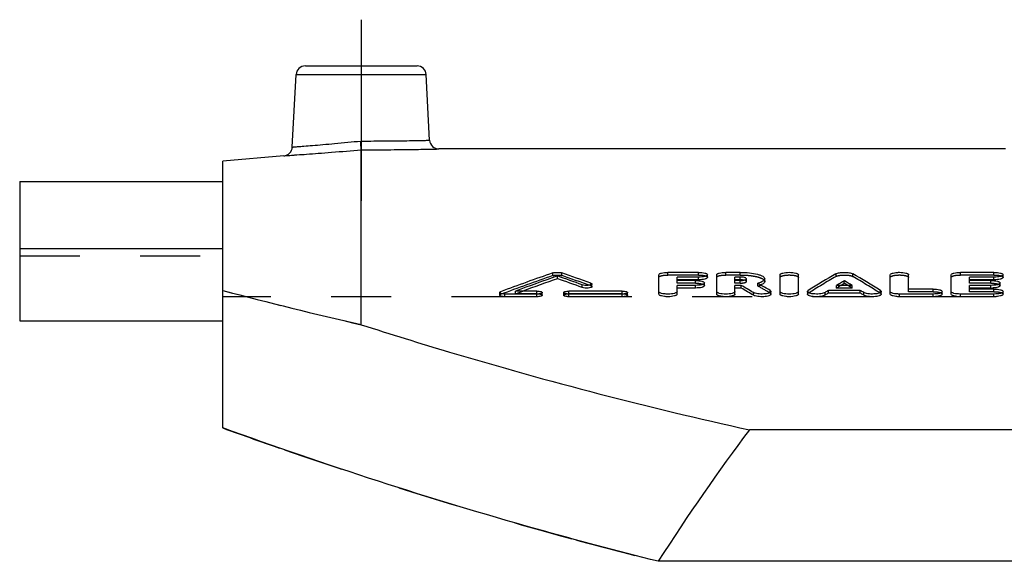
# Model space of a CAD drawing. Header units: millimetres. Extents: x 0 to 1000, y 0 to 1000.
# Tile 2 of 3: x 350 to 456, y 606 to 665. Entities that reach past the tile are written whole.
import ezdxf

# ---------------------------------------------------------------- set-up
doc = ezdxf.new("R2010")
doc.units = ezdxf.units.MM
doc.header["$LTSCALE"] = 65.185185
doc.linetypes.add('CENTER', pattern=[0.6, 0.375, -0.075, 0.075, -0.075])
doc.linetypes.add('HIDDEN', pattern=[0.2, 0.1, -0.1])
for name, color, linetype in [('FASEN', 7, 'CONTINUOUS'), ('KOERPER', 7, 'CONTINUOUS'), ('KONST.EL_MIT_GEO', 7, 'CONTINUOUS')]:
    doc.layers.add(name, color=color, linetype=linetype)

msp = doc.modelspace()

# ---------------------------------------------------------------- linework, layer by layer
at = {"layer": 'FASEN', "color": 7, "linetype": 'Continuous'}
msp.add_line((378.13, 650.27), (371.5, 649.69), dxfattribs=at)
at = {"layer": 'KOERPER', "color": 2, "linetype": 'CENTER'}
msp.add_line((386.5, 665), (386.5, 645.39), dxfattribs=at)
at = {"layer": 'KOERPER', "color": 7, "linetype": 'Continuous'}
for p, q in [((456.32, 651), (394.92, 651)), ((349.5, 640.2), (349.5, 632.37)), ((371.5, 640.2), (349.5, 640.2)), ((349.5, 632.37), (371.5, 632.37))]:
    msp.add_line(p, q, dxfattribs=at)
at = {"layer": 'KOERPER', "color": 8, "linetype": 'HIDDEN'}
msp.add_line((650.5, 635), (371.5, 635), dxfattribs=at)
at = {"layer": 'KONST.EL_MIT_GEO', "color": 7, "linetype": 'Continuous'}
for p, q in [((380.45, 660), (392.55, 660)), ((379.04, 651.21), (379.45, 659.05)), ((379.45, 659.05), (393.55, 659.05)), ((393.92, 651.95), (393.55, 659.05)), ((386.5, 631.97), (386.5, 650.91)), ((371.5, 620.79), (371.5, 649.69)), ((349.5, 647.46), (349.5, 640.2)), ((349.5, 647.46), (371.5, 647.46)), ((407.76, 636.95), (407.76, 637.24)), ((418.75, 635.27), (418.75, 637.38)), ((423.04, 637.64), (419.74, 637.64)), ((420.73, 636.76), (420.73, 637.13)), ((423.04, 637.13), (420.73, 637.13)), ((423.04, 636.84), (423.04, 637.13)), ((424.03, 637.09), (424.03, 637.38)), ((425.02, 635.27), (425.02, 637.38)), ((427.55, 637.64), (426.01, 637.64)), ((427, 636.76), (427, 637.13)), ((427.55, 637.13), (427, 637.13)), ((427.55, 636.84), (427.55, 637.13)), ((430.23, 636.65), (430.23, 636.94)), ((431.89, 635.27), (431.89, 637.38)), ((433.87, 635.27), (433.87, 637.38)), ((443.83, 635.27), (443.83, 637.38)), ((445.82, 635.83), (445.82, 637.38)), ((450.44, 635.27), (450.44, 637.38)), ((455.06, 637.64), (451.43, 637.64)), ((452.42, 636.76), (452.42, 637.13)), ((455.06, 637.13), (452.42, 637.13)), ((455.06, 636.84), (455.06, 637.13)), ((456.05, 637.09), (456.05, 637.38)), ((410.46, 635.99), (410.46, 636.28)), ((411.5, 636.08), (411.5, 636.37)), ((423.04, 636.84), (420.73, 636.84)), ((422.71, 636.76), (420.73, 636.76)), ((420.73, 635.27), (420.73, 636.23)), ((422.71, 636.23), (420.73, 636.23)), ((422.71, 635.94), (420.73, 635.94)), ((422.71, 635.94), (422.71, 636.23)), ((423.7, 636.2), (423.7, 636.49)), ((427.55, 636.84), (427, 636.84)), ((427.55, 636.76), (427, 636.76)), ((427, 635.27), (427, 636.23)), ((427.68, 636.23), (427, 636.23)), ((427.68, 635.94), (427, 635.94)), ((427.68, 635.94), (427.68, 636.23)), ((429.6, 636.38), (429.48, 636.45)), ((429.63, 636.36), (429.6, 636.38)), ((439.7, 636.23), (438.01, 636.23)), ((438.48, 636.23), (438.85, 636.45)), ((438.85, 636.45), (438.85, 636.74)), ((439.22, 636.23), (438.85, 636.45)), ((455.06, 636.84), (452.42, 636.84)), ((454.73, 636.76), (452.42, 636.76)), ((452.42, 635.83), (452.42, 636.23)), ((454.73, 636.23), (452.42, 636.23)), ((454.73, 635.94), (452.42, 635.94)), ((454.73, 635.94), (454.73, 636.23)), ((455.72, 636.2), (455.72, 636.49)), ((401.5, 635.45), (401.5, 635.16)), ((402.08, 635), (402.08, 635.29)), ((405.54, 635.29), (402.08, 635.29)), ((405.54, 635), (402.08, 635)), ((405.54, 635.61), (403.23, 635.61)), ((405.54, 635), (405.54, 635.29)), ((406.12, 635.16), (406.12, 635.45)), ((408.43, 635.45), (408.43, 635.16)), ((414.79, 635.61), (409.01, 635.61)), ((409.01, 635), (409.01, 635.29)), ((414.79, 635.29), (409.01, 635.29)), ((414.79, 635), (409.01, 635)), ((414.79, 635), (414.79, 635.29)), ((415.37, 635.16), (415.37, 635.45)), ((429.01, 635.16), (429.01, 635.44)), ((430.9, 635.27), (430.9, 635.56)), ((434.86, 635.56), (434.86, 635.27)), ((436.76, 635.16), (436.76, 635.45)), ((437.14, 635.4), (437.14, 635.69)), ((440.57, 635.69), (437.14, 635.69)), ((440.57, 635.4), (437.14, 635.4)), ((440.57, 635.4), (440.57, 635.69)), ((440.95, 635.16), (440.95, 635.45)), ((442.84, 635.27), (442.84, 635.56)), ((444.83, 635), (444.83, 635.29)), ((448.46, 635.29), (444.83, 635.29)), ((448.46, 635), (444.83, 635)), ((448.46, 635.83), (445.82, 635.83)), ((448.46, 635), (448.46, 635.29)), ((449.45, 635.27), (449.45, 635.56)), ((451.43, 635), (451.43, 635.29)), ((455.06, 635.29), (451.43, 635.29)), ((455.06, 635), (451.43, 635)), ((455.06, 635.83), (452.42, 635.83)), ((455.06, 635), (455.06, 635.29)), ((456.05, 635.27), (456.05, 635.56)), ((593.43, 620.59), (428.57, 620.59)), ((603.32, 606.35), (418.68, 606.35))]:
    msp.add_line(p, q, dxfattribs=at)
at = {"layer": 'KONST.EL_MIT_GEO', "color": 8, "linetype": 'HIDDEN'}
for p, q in [((349.5, 639.44), (371.5, 639.44)), ((407.27, 637.29), (407.27, 637.58)), ((408.25, 637.29), (408.25, 637.58)), ((419.74, 637.35), (419.74, 637.64)), ((423.04, 637.35), (419.74, 637.35)), ((423.04, 637.35), (423.04, 637.64)), ((426.01, 637.35), (426.01, 637.64)), ((427.55, 637.35), (426.01, 637.35)), ((427.55, 637.35), (427.55, 637.64)), ((428.25, 636.65), (428.25, 636.94)), ((437.95, 637.2), (437.95, 637.49)), ((439.76, 637.2), (439.76, 637.49)), ((451.43, 637.35), (451.43, 637.64)), ((455.06, 637.35), (451.43, 637.35)), ((455.06, 637.35), (455.06, 637.64)), ((411.39, 636.17), (411.39, 636.46)), ((420.73, 636.47), (420.73, 636.76)), ((422.71, 636.47), (420.73, 636.47)), ((422.71, 636.47), (422.71, 636.76)), ((427, 636.47), (427, 636.76)), ((427.55, 636.47), (427, 636.47)), ((427.55, 636.47), (427.55, 636.76)), ((429.48, 636.16), (429.48, 636.45)), ((438.01, 635.94), (438.01, 636.23)), ((438.01, 635.94), (438.2, 636.05)), ((439.7, 635.94), (438.01, 635.94)), ((439.7, 635.94), (439.51, 636.05)), ((439.7, 635.94), (439.7, 636.23)), ((452.42, 636.47), (452.42, 636.76)), ((454.73, 636.47), (452.42, 636.47)), ((454.73, 636.47), (454.73, 636.76)), ((401.61, 635.25), (401.61, 635.54)), ((403.23, 635.32), (403.23, 635.61)), ((403.23, 635.32), (403.32, 635.35)), ((405.54, 635.32), (403.23, 635.32)), ((403.32, 635.35), (404.01, 635.61)), ((405.54, 635.32), (405.54, 635.61)), ((409.01, 635.32), (409.01, 635.61)), ((414.79, 635.32), (409.01, 635.32)), ((414.79, 635.32), (414.79, 635.61)), ((430.81, 635.39), (430.81, 635.68)), ((434.95, 635.38), (434.95, 635.67)), ((442.76, 635.38), (442.76, 635.67)), ((445.82, 635.54), (445.82, 635.83)), ((448.46, 635.54), (445.82, 635.54)), ((448.46, 635.54), (448.46, 635.83)), ((452.42, 635.54), (452.42, 635.83)), ((455.06, 635.54), (452.42, 635.54)), ((455.06, 635.54), (455.06, 635.83))]:
    msp.add_line(p, q, dxfattribs=at)
at = {"layer": 'KONST.EL_MIT_GEO', "color": 7, "linetype": 'Continuous'}
for centre, radius, start, end in [((380.45, 659), 1, 90, 177), ((392.55, 659), 1, 3, 90), ((394.92, 652), 1, 183, 270.0005), ((378.04, 651.26), 1, 274.9995, 357), ((499.08, 373.61), 279.48, 109.1787, 110.4107), ((500.64, 373.29), 279.82, 109.386, 110.3727), ((500.44, 373.35), 279.42, 109.372, 110.1894), ((315.39, 374.72), 278.3, 70.0243, 70.6158), ((315.4, 374.28), 278.44, 70.0378, 70.629), ((317.11, 375.53), 277.44, 70.1352, 70.8243), ((504.57, 524.12), 131.5, 120.4394, 121.9678), ((373.14, 524.12), 131.5, 58.0322, 59.5606), ((427.55, 634.24), 2.6, 85.92, 90.0288), ((427.55, 639.22), 2.47, 269.8885, 275.4608), ((355.93, 512.21), 143.27, 59.3326, 59.9512), ((355.96, 511.87), 143.3, 59.3511, 59.9695), ((358.44, 512.76), 142.64, 59.5129, 60.0614), ((506.66, 524.25), 131.34, 121.08, 121.5102), ((371.05, 524.25), 131.34, 58.4898, 58.92), ((454.73, 639.56), 3.62, 269.9753, 272.5308), ((454.74, 639.32), 3.38, 272.5529, 273.8787), ((487.65, 1072.96), 452.44, 255.1248, 257.0817)]:
    msp.add_arc(centre, radius, start, end, dxfattribs=at)
at = {"layer": 'KONST.EL_MIT_GEO', "color": 8, "linetype": 'HIDDEN'}
for centre, radius, start, end in [((499.06, 373.17), 279.61, 109.1656, 110.3969), ((317.13, 375.09), 277.58, 70.1487, 70.8374), ((504.54, 523.79), 131.51, 120.4209, 121.9489), ((373.17, 523.79), 131.51, 58.0511, 59.5791), ((427.75, 635.65), 1.17, 75.1534, 78.3358), ((428.55, 639.51), 3.48, 285.4829, 287.5125), ((358.54, 512.56), 142.51, 59.5312, 60.1484), ((428.76, 638.86), 2.8, 287.5075, 289.8486), ((428.93, 638.38), 2.28, 289.8517, 292.2927), ((506.73, 523.76), 131.56, 121.2497, 121.3958), ((370.97, 523.76), 131.56, 58.6042, 58.7503), ((486.67, 1069.02), 448.38, 255.116, 257.0906), ((550.48, 1115.73), 526.31, 250.1192, 250.8936), ((537.45, 1077.64), 486.05, 250.8753, 254.7772), ((525.34, 1035.19), 441.91, 254.8472, 256.0338)]:
    msp.add_arc(centre, radius, start, end, dxfattribs=at)
at = {"layer": 'KONST.EL_MIT_GEO', "color": 7, "linetype": 'Continuous'}
for centre, major_axis, ratio, start_param, end_param in [((436.76, 244), (59.95, 406.54), 0.41544, 0.338961, 0.341086), ((436.76, 244), (59.9, 406.24), 0.41544, 0.338961, 0.341078), ((440.95, 244), (-59.95, 406.54), 0.41544, -0.341086, -0.338961), ((440.95, 244), (-59.9, 406.24), 0.41544, -0.341078, -0.338961), ((511, 235), (0, 437.12), 0.400352, 0.490453, 0.55569)]:
    msp.add_ellipse(centre, major_axis=major_axis, ratio=ratio, start_param=start_param, end_param=end_param, dxfattribs=at)
for points, knots in [([(379.04, 651.21), (379.05, 651.21), (379.1, 651.21), (379.21, 651.22), (379.38, 651.24), (379.75, 651.27), (380.37, 651.31), (381.29, 651.39), (382.4, 651.48), (384.14, 651.64), (385.52, 651.77), (386.46, 651.86)], [0, 0, 0, 0, 0.004828, 0.01926, 0.043157, 0.076288, 0.168859, 0.293366, 0.444967, 0.617796, 1, 1, 1, 1]), ([(386.46, 651.86), (387.41, 651.86), (389.17, 651.87), (391.24, 651.89), (392.58, 651.92), (393.27, 651.93), (393.68, 651.94), (393.87, 651.95), (393.92, 651.95)], [0, 0, 0, 0, 0.382369, 0.706868, 0.831314, 0.923804, 0.980765, 1, 1, 1, 1]), ([(386.5, 650.91), (386.5, 651.01), (386.48, 651.32), (386.47, 651.64), (386.46, 651.86)], [0, 0, 0, 0, 0.297359, 1, 1, 1, 1]), ([(378.13, 650.27), (378.14, 650.27), (378.2, 650.27), (378.32, 650.28), (378.52, 650.29), (378.79, 650.31), (379.14, 650.34), (379.75, 650.38), (380.66, 650.44), (381.91, 650.54), (383.89, 650.69), (385.43, 650.82), (386.5, 650.91)], [0, 0, 0, 0, 0.004829, 0.019265, 0.043167, 0.076299, 0.118336, 0.168863, 0.293333, 0.444872, 0.617644, 1, 1, 1, 1]), ([(386.5, 650.91), (387.05, 650.91), (388.12, 650.92), (389.68, 650.92), (391.12, 650.94), (392.38, 650.95), (393.29, 650.97), (393.9, 650.98), (394.25, 650.99), (394.53, 650.99), (394.73, 651), (394.85, 651), (394.91, 651), (394.92, 651)], [0, 0, 0, 0, 0.194904, 0.382353, 0.555178, 0.706743, 0.831202, 0.881716, 0.923737, 0.956854, 0.980745, 0.995174, 1, 1, 1, 1]), ([(407.27, 637.58), (407.34, 637.6), (407.5, 637.63), (407.76, 637.64), (408.01, 637.63), (408.18, 637.6), (408.25, 637.58)], [0, 0, 0, 0, 0.222667, 0.50001, 0.777342, 1, 1, 1, 1]), ([(418.75, 637.38), (418.75, 637.42), (418.81, 637.49), (418.92, 637.53), (419.1, 637.59), (419.37, 637.63), (419.61, 637.64), (419.74, 637.64)], [0, 0, 0, 0, 0.116694, 0.212544, 0.334293, 0.641847, 1, 1, 1, 1]), ([(423.04, 637.64), (423.16, 637.64), (423.4, 637.63), (423.68, 637.59), (423.85, 637.53), (423.96, 637.49), (424.03, 637.42), (424.03, 637.38)], [0, 0, 0, 0, 0.358159, 0.665737, 0.787489, 0.883324, 1, 1, 1, 1]), ([(424.03, 637.38), (424.03, 637.34), (423.96, 637.28), (423.85, 637.24), (423.68, 637.18), (423.4, 637.14), (423.16, 637.13), (423.04, 637.13)], [0, 0, 0, 0, 0.116874, 0.212813, 0.334621, 0.642104, 1, 1, 1, 1]), ([(424.03, 637.09), (424.03, 637.05), (423.96, 636.99), (423.85, 636.95), (423.68, 636.89), (423.4, 636.85), (423.17, 636.84), (423.04, 636.84)], [0, 0, 0, 0, 0.116905, 0.214119, 0.335122, 0.639531, 1, 1, 1, 1]), ([(425.02, 637.38), (425.02, 637.42), (425.09, 637.49), (425.19, 637.53), (425.37, 637.59), (425.65, 637.63), (425.88, 637.64), (426.01, 637.64)], [0, 0, 0, 0, 0.116694, 0.212544, 0.334293, 0.641847, 1, 1, 1, 1]), ([(427.55, 637.64), (427.89, 637.64), (428.53, 637.61), (429.27, 637.49), (429.76, 637.34), (430.04, 637.22), (430.23, 637.05), (430.23, 636.94)], [0, 0, 0, 0, 0.357767, 0.66503, 0.786701, 0.882567, 1, 1, 1, 1]), ([(428.25, 636.94), (428.25, 636.97), (428.2, 637.01), (428.13, 637.05), (428, 637.09), (427.8, 637.12), (427.64, 637.13), (427.55, 637.13)], [0, 0, 0, 0, 0.117673, 0.213653, 0.33538, 0.642479, 1, 1, 1, 1]), ([(428.21, 636.88), (428.21, 636.88), (428.23, 636.9), (428.25, 636.92), (428.25, 636.94)], [0, 0, 0, 0, 0.310658, 1, 1, 1, 1]), ([(430.23, 636.94), (430.23, 636.83), (430.05, 636.67), (429.78, 636.54), (429.59, 636.48), (429.48, 636.45)], [0, 0, 0, 0, 0.353252, 0.638637, 1, 1, 1, 1]), ([(431.89, 637.38), (431.89, 637.42), (431.96, 637.49), (432.06, 637.53), (432.24, 637.59), (432.52, 637.63), (432.88, 637.65), (433.24, 637.63), (433.52, 637.59), (433.7, 637.53), (433.8, 637.49), (433.87, 637.42), (433.87, 637.38)], [0, 0, 0, 0, 0.058352, 0.106254, 0.167123, 0.320915, 0.499995, 0.679079, 0.83287, 0.893745, 0.941649, 1, 1, 1, 1]), ([(437.95, 637.49), (437.99, 637.51), (438.12, 637.56), (438.42, 637.62), (438.85, 637.65), (439.29, 637.62), (439.59, 637.56), (439.71, 637.51), (439.76, 637.49)], [0, 0, 0, 0, 0.088372, 0.206824, 0.499987, 0.793166, 0.911624, 1, 1, 1, 1]), ([(443.83, 637.38), (443.83, 637.42), (443.9, 637.49), (444.01, 637.53), (444.19, 637.59), (444.46, 637.63), (444.83, 637.65), (445.19, 637.63), (445.46, 637.59), (445.64, 637.53), (445.75, 637.49), (445.82, 637.42), (445.82, 637.38)], [0, 0, 0, 0, 0.058352, 0.106254, 0.167123, 0.320915, 0.499995, 0.679079, 0.83287, 0.893745, 0.941649, 1, 1, 1, 1]), ([(450.44, 637.38), (450.44, 637.42), (450.51, 637.49), (450.61, 637.53), (450.79, 637.59), (451.07, 637.63), (451.3, 637.64), (451.43, 637.64)], [0, 0, 0, 0, 0.116694, 0.212544, 0.334293, 0.641847, 1, 1, 1, 1]), ([(455.06, 637.64), (455.19, 637.64), (455.42, 637.63), (455.7, 637.59), (455.88, 637.53), (455.98, 637.49), (456.05, 637.42), (456.05, 637.38)], [0, 0, 0, 0, 0.358159, 0.665737, 0.787489, 0.883324, 1, 1, 1, 1]), ([(456.05, 637.38), (456.05, 637.34), (455.98, 637.28), (455.88, 637.24), (455.7, 637.18), (455.42, 637.14), (455.19, 637.13), (455.06, 637.13)], [0, 0, 0, 0, 0.116874, 0.212813, 0.334621, 0.642104, 1, 1, 1, 1]), ([(456.05, 637.09), (456.05, 637.05), (455.98, 636.99), (455.88, 636.95), (455.7, 636.89), (455.42, 636.85), (455.19, 636.84), (455.06, 636.84)], [0, 0, 0, 0, 0.116905, 0.214119, 0.335122, 0.639531, 1, 1, 1, 1]), ([(411.5, 636.37), (411.5, 636.35), (411.47, 636.31), (411.33, 636.25), (411.09, 636.21), (410.77, 636.21), (410.55, 636.24), (410.46, 636.28)], [0, 0, 0, 0, 0.050847, 0.135332, 0.403596, 0.729807, 1, 1, 1, 1]), ([(411.5, 636.08), (411.5, 636.06), (411.47, 636.02), (411.33, 635.96), (411.09, 635.92), (410.77, 635.92), (410.56, 635.95), (410.46, 635.99)], [0, 0, 0, 0, 0.050862, 0.136562, 0.401898, 0.728024, 1, 1, 1, 1]), ([(411.39, 636.46), (411.42, 636.45), (411.47, 636.43), (411.5, 636.39), (411.5, 636.37)], [0, 0, 0, 0, 0.626662, 1, 1, 1, 1]), ([(422.71, 636.76), (422.83, 636.76), (423.07, 636.74), (423.35, 636.7), (423.52, 636.64), (423.63, 636.6), (423.7, 636.53), (423.7, 636.49)], [0, 0, 0, 0, 0.356919, 0.663699, 0.785375, 0.881451, 1, 1, 1, 1]), ([(423.7, 636.49), (423.7, 636.45), (423.63, 636.39), (423.52, 636.34), (423.35, 636.28), (423.07, 636.24), (422.83, 636.23), (422.71, 636.23)], [0, 0, 0, 0, 0.118746, 0.214927, 0.336659, 0.643345, 1, 1, 1, 1]), ([(423.7, 636.2), (423.7, 636.16), (423.63, 636.1), (423.52, 636.05), (423.35, 635.99), (423.07, 635.95), (422.84, 635.94), (422.71, 635.94)], [0, 0, 0, 0, 0.118765, 0.216213, 0.337132, 0.64075, 1, 1, 1, 1]), ([(427.98, 636.8), (427.97, 636.8), (427.88, 636.82), (427.8, 636.82), (427.73, 636.83)], [0, 0, 0, 0, 0.228905, 1, 1, 1, 1]), ([(427.79, 636.77), (427.81, 636.77), (427.9, 636.78), (427.98, 636.79), (428.04, 636.81)], [0, 0, 0, 0, 0.272133, 1, 1, 1, 1]), ([(428.04, 636.81), (428.06, 636.81), (428.12, 636.83), (428.17, 636.85), (428.21, 636.88)], [0, 0, 0, 0, 0.300235, 1, 1, 1, 1]), ([(430.23, 636.65), (430.23, 636.58), (430.14, 636.45), (429.98, 636.35), (429.86, 636.29), (429.8, 636.26)], [0, 0, 0, 0, 0.378196, 0.654253, 1, 1, 1, 1]), ([(454.73, 636.76), (454.86, 636.76), (455.09, 636.74), (455.37, 636.7), (455.55, 636.64), (455.65, 636.6), (455.72, 636.53), (455.72, 636.49)], [0, 0, 0, 0, 0.356919, 0.663699, 0.785375, 0.881451, 1, 1, 1, 1]), ([(455.72, 636.49), (455.72, 636.45), (455.65, 636.39), (455.55, 636.34), (455.37, 636.28), (455.09, 636.24), (454.86, 636.23), (454.73, 636.23)], [0, 0, 0, 0, 0.118746, 0.214927, 0.336659, 0.643345, 1, 1, 1, 1]), ([(455.72, 636.2), (455.72, 636.17), (455.68, 636.12), (455.6, 636.07), (455.46, 636.02), (455.25, 635.97), (455.07, 635.95), (454.97, 635.95)], [0, 0, 0, 0, 0.12294, 0.21809, 0.336503, 0.632498, 1, 1, 1, 1]), ([(401.5, 635.45), (401.5, 635.47), (401.54, 635.51), (401.58, 635.53), (401.61, 635.54)], [0, 0, 0, 0, 0.377408, 1, 1, 1, 1]), ([(402.08, 635.29), (401.94, 635.29), (401.78, 635.3), (401.6, 635.35), (401.54, 635.38), (401.5, 635.42), (401.5, 635.45)], [0, 0, 0, 0, 0.660797, 0.782586, 0.879072, 1, 1, 1, 1]), ([(402.08, 635), (401.94, 635), (401.78, 635.01), (401.6, 635.07), (401.54, 635.1), (401.5, 635.13), (401.5, 635.16)], [0, 0, 0, 0, 0.658559, 0.782057, 0.880289, 1, 1, 1, 1]), ([(405.54, 635.61), (405.68, 635.61), (405.85, 635.59), (406.02, 635.54), (406.08, 635.51), (406.12, 635.47), (406.12, 635.45)], [0, 0, 0, 0, 0.660752, 0.7825, 0.879072, 1, 1, 1, 1]), ([(406.12, 635.45), (406.12, 635.42), (406.08, 635.38), (406.02, 635.35), (405.85, 635.3), (405.68, 635.29), (405.54, 635.29)], [0, 0, 0, 0, 0.121019, 0.217645, 0.339421, 1, 1, 1, 1]), ([(406.12, 635.16), (406.12, 635.13), (406.08, 635.09), (406.02, 635.07), (405.85, 635.01), (405.68, 635), (405.54, 635)], [0, 0, 0, 0, 0.120586, 0.21892, 0.340695, 1, 1, 1, 1]), ([(408.43, 635.45), (408.43, 635.47), (408.47, 635.51), (408.54, 635.54), (408.71, 635.59), (408.87, 635.61), (409.01, 635.61)], [0, 0, 0, 0, 0.120916, 0.217486, 0.339233, 1, 1, 1, 1]), ([(409.01, 635.29), (408.87, 635.29), (408.71, 635.3), (408.54, 635.35), (408.47, 635.38), (408.43, 635.42), (408.43, 635.45)], [0, 0, 0, 0, 0.660564, 0.782341, 0.878969, 1, 1, 1, 1]), ([(409.01, 635), (408.87, 635), (408.71, 635.01), (408.54, 635.07), (408.47, 635.1), (408.43, 635.13), (408.43, 635.16)], [0, 0, 0, 0, 0.658806, 0.782427, 0.88041, 1, 1, 1, 1]), ([(414.79, 635.61), (414.93, 635.61), (415.09, 635.59), (415.27, 635.54), (415.33, 635.51), (415.37, 635.47), (415.37, 635.45)], [0, 0, 0, 0, 0.660752, 0.7825, 0.879072, 1, 1, 1, 1]), ([(415.37, 635.45), (415.37, 635.42), (415.33, 635.38), (415.27, 635.35), (415.09, 635.3), (414.93, 635.29), (414.79, 635.29)], [0, 0, 0, 0, 0.121019, 0.217645, 0.339421, 1, 1, 1, 1]), ([(415.37, 635.16), (415.37, 635.13), (415.33, 635.09), (415.27, 635.07), (415.09, 635.01), (414.93, 635), (414.79, 635)], [0, 0, 0, 0, 0.120586, 0.21892, 0.340695, 1, 1, 1, 1]), ([(420.73, 635.56), (420.73, 635.52), (420.66, 635.45), (420.55, 635.4), (420.37, 635.34), (420.1, 635.3), (419.74, 635.28), (419.37, 635.3), (419.1, 635.34), (418.92, 635.4), (418.81, 635.45), (418.74, 635.52), (418.75, 635.56)], [0, 0, 0, 0, 0.060325, 0.108517, 0.169333, 0.322282, 0.499995, 0.677712, 0.83066, 0.891482, 0.939676, 1, 1, 1, 1]), ([(420.73, 635.27), (420.73, 635.23), (420.66, 635.16), (420.55, 635.11), (420.37, 635.06), (420.1, 635.01), (419.74, 634.99), (419.37, 635.01), (419.1, 635.06), (418.92, 635.11), (418.81, 635.16), (418.75, 635.23), (418.75, 635.27)], [0, 0, 0, 0, 0.061406, 0.109225, 0.169016, 0.323701, 0.499897, 0.677592, 0.830809, 0.890685, 0.938985, 1, 1, 1, 1]), ([(427, 635.56), (427, 635.52), (426.93, 635.45), (426.83, 635.4), (426.65, 635.34), (426.37, 635.3), (426.01, 635.28), (425.65, 635.3), (425.37, 635.34), (425.19, 635.4), (425.09, 635.45), (425.02, 635.52), (425.02, 635.56)], [0, 0, 0, 0, 0.060325, 0.108517, 0.169333, 0.322282, 0.499995, 0.677712, 0.83066, 0.891482, 0.939676, 1, 1, 1, 1]), ([(427, 635.27), (427, 635.23), (426.93, 635.16), (426.83, 635.11), (426.65, 635.06), (426.37, 635.01), (426.01, 634.99), (425.65, 635.01), (425.37, 635.06), (425.19, 635.11), (425.09, 635.16), (425.02, 635.23), (425.02, 635.27)], [0, 0, 0, 0, 0.061406, 0.109225, 0.169016, 0.323701, 0.499897, 0.677592, 0.830809, 0.890685, 0.938985, 1, 1, 1, 1]), ([(430.9, 635.56), (430.9, 635.52), (430.85, 635.47), (430.77, 635.42), (430.63, 635.37), (430.41, 635.32), (430.12, 635.29), (429.79, 635.28), (429.49, 635.31), (429.22, 635.36), (429.07, 635.41), (429.01, 635.44)], [0, 0, 0, 0, 0.053718, 0.094299, 0.145106, 0.274324, 0.430535, 0.597933, 0.75906, 0.897346, 1, 1, 1, 1]), ([(430.9, 635.27), (430.9, 635.24), (430.85, 635.18), (430.77, 635.13), (430.63, 635.08), (430.42, 635.03), (430.12, 635), (429.8, 634.99), (429.49, 635.02), (429.22, 635.07), (429.07, 635.12), (429.01, 635.16)], [0, 0, 0, 0, 0.052623, 0.093098, 0.144654, 0.273813, 0.428382, 0.597893, 0.757766, 0.896149, 1, 1, 1, 1]), ([(430.81, 635.68), (430.82, 635.67), (430.86, 635.64), (430.9, 635.59), (430.9, 635.56)], [0, 0, 0, 0, 0.323688, 1, 1, 1, 1]), ([(433.87, 635.56), (433.87, 635.52), (433.8, 635.45), (433.7, 635.4), (433.52, 635.34), (433.24, 635.3), (432.88, 635.28), (432.52, 635.3), (432.24, 635.34), (432.06, 635.4), (431.96, 635.45), (431.89, 635.52), (431.89, 635.56)], [0, 0, 0, 0, 0.060325, 0.108517, 0.169333, 0.322282, 0.499995, 0.677712, 0.83066, 0.891482, 0.939676, 1, 1, 1, 1]), ([(433.87, 635.27), (433.87, 635.23), (433.8, 635.16), (433.7, 635.11), (433.52, 635.06), (433.24, 635.01), (432.88, 634.99), (432.52, 635.01), (432.24, 635.06), (432.07, 635.11), (431.96, 635.16), (431.89, 635.23), (431.89, 635.27)], [0, 0, 0, 0, 0.061406, 0.109225, 0.169016, 0.323701, 0.499897, 0.677592, 0.830809, 0.890685, 0.938985, 1, 1, 1, 1]), ([(434.86, 635.56), (434.86, 635.57), (434.87, 635.62), (434.91, 635.65), (434.95, 635.67)], [0, 0, 0, 0, 0.202338, 1, 1, 1, 1]), ([(436.76, 635.45), (436.7, 635.41), (436.55, 635.36), (436.29, 635.31), (435.98, 635.28), (435.66, 635.29), (435.35, 635.32), (435.13, 635.37), (434.99, 635.42), (434.91, 635.47), (434.86, 635.52), (434.86, 635.56)], [0, 0, 0, 0, 0.100885, 0.238185, 0.399161, 0.567045, 0.724085, 0.85415, 0.90529, 0.946108, 1, 1, 1, 1]), ([(436.76, 635.16), (436.7, 635.13), (436.55, 635.07), (436.29, 635.02), (435.98, 634.99), (435.65, 635), (435.35, 635.03), (435.13, 635.08), (434.99, 635.13), (434.91, 635.18), (434.86, 635.24), (434.86, 635.27)], [0, 0, 0, 0, 0.102405, 0.238265, 0.399653, 0.568832, 0.723821, 0.855106, 0.906486, 0.946674, 1, 1, 1, 1]), ([(442.84, 635.56), (442.84, 635.52), (442.8, 635.47), (442.71, 635.42), (442.57, 635.37), (442.35, 635.32), (442.05, 635.29), (441.73, 635.28), (441.42, 635.31), (441.16, 635.36), (441.01, 635.41), (440.95, 635.45)], [0, 0, 0, 0, 0.053898, 0.094727, 0.145878, 0.275956, 0.433011, 0.60091, 0.761892, 0.899211, 1, 1, 1, 1]), ([(442.84, 635.27), (442.84, 635.24), (442.8, 635.18), (442.71, 635.13), (442.57, 635.08), (442.35, 635.03), (442.05, 635), (441.73, 634.99), (441.42, 635.02), (441.16, 635.07), (441, 635.13), (440.95, 635.16)], [0, 0, 0, 0, 0.052872, 0.093563, 0.145487, 0.275848, 0.431301, 0.601362, 0.761138, 0.898286, 1, 1, 1, 1]), ([(442.76, 635.67), (442.77, 635.66), (442.81, 635.64), (442.84, 635.59), (442.84, 635.56)], [0, 0, 0, 0, 0.319528, 1, 1, 1, 1]), ([(444.83, 635.29), (444.7, 635.29), (444.46, 635.3), (444.19, 635.34), (444.01, 635.4), (443.9, 635.45), (443.83, 635.52), (443.83, 635.56)], [0, 0, 0, 0, 0.355445, 0.661315, 0.782959, 0.879366, 1, 1, 1, 1]), ([(444.83, 635), (444.7, 635), (444.46, 635.01), (444.19, 635.06), (444.01, 635.11), (443.9, 635.16), (443.83, 635.23), (443.83, 635.27)], [0, 0, 0, 0, 0.355702, 0.661895, 0.783502, 0.879247, 1, 1, 1, 1]), ([(448.46, 635.83), (448.58, 635.83), (448.82, 635.82), (449.1, 635.77), (449.27, 635.72), (449.38, 635.67), (449.45, 635.6), (449.45, 635.56)], [0, 0, 0, 0, 0.35566, 0.661628, 0.783228, 0.87955, 1, 1, 1, 1]), ([(449.45, 635.56), (449.45, 635.52), (449.38, 635.45), (449.27, 635.4), (449.1, 635.34), (448.82, 635.3), (448.58, 635.29), (448.46, 635.29)], [0, 0, 0, 0, 0.120645, 0.217073, 0.33873, 0.644604, 1, 1, 1, 1]), ([(449.45, 635.27), (449.45, 635.23), (449.38, 635.16), (449.27, 635.11), (449.1, 635.06), (448.82, 635.01), (448.59, 635), (448.46, 635)], [0, 0, 0, 0, 0.120658, 0.21835, 0.339188, 0.642004, 1, 1, 1, 1]), ([(451.43, 635.29), (451.3, 635.29), (451.07, 635.3), (450.79, 635.34), (450.61, 635.4), (450.51, 635.45), (450.44, 635.52), (450.44, 635.56)], [0, 0, 0, 0, 0.355445, 0.661315, 0.782959, 0.879366, 1, 1, 1, 1]), ([(451.43, 635), (451.3, 635), (451.07, 635.01), (450.79, 635.06), (450.61, 635.11), (450.51, 635.16), (450.44, 635.23), (450.44, 635.27)], [0, 0, 0, 0, 0.355702, 0.661895, 0.783502, 0.879247, 1, 1, 1, 1]), ([(455.06, 635.83), (455.19, 635.83), (455.42, 635.82), (455.7, 635.77), (455.88, 635.72), (455.98, 635.67), (456.05, 635.6), (456.05, 635.56)], [0, 0, 0, 0, 0.35566, 0.661628, 0.783228, 0.87955, 1, 1, 1, 1]), ([(456.05, 635.56), (456.05, 635.52), (455.98, 635.45), (455.88, 635.4), (455.7, 635.34), (455.42, 635.3), (455.19, 635.29), (455.06, 635.29)], [0, 0, 0, 0, 0.120645, 0.217073, 0.33873, 0.644604, 1, 1, 1, 1]), ([(456.05, 635.27), (456.05, 635.23), (455.98, 635.16), (455.88, 635.11), (455.7, 635.06), (455.42, 635.01), (455.19, 635), (455.06, 635)], [0, 0, 0, 0, 0.120658, 0.21835, 0.339188, 0.642004, 1, 1, 1, 1]), ([(386.5, 631.97), (389.68, 630.95), (403.56, 626.65), (417.64, 622.98), (428.57, 620.59)], [0, 0, 0, 0, 0.230085, 1, 1, 1, 1]), ([(418.68, 606.35), (414.25, 607.45), (398.35, 611.67), (382.68, 616.75), (371.5, 620.79)], [0, 0, 0, 0, 0.277635, 1, 1, 1, 1])]:
    msp.add_open_spline(points, degree=3, knots=knots, dxfattribs=at)
at = {"layer": 'KONST.EL_MIT_GEO', "color": 8, "linetype": 'HIDDEN'}
for points, knots in [([(386.5, 650.91), (386.5, 651.01), (386.48, 651.32), (386.47, 651.64), (386.46, 651.86)], [0, 0, 0, 0, 0.297359, 1, 1, 1, 1]), ([(407.27, 637.29), (407.34, 637.31), (407.5, 637.34), (407.76, 637.35), (408.01, 637.34), (408.18, 637.31), (408.25, 637.29)], [0, 0, 0, 0, 0.222063, 0.499498, 0.775707, 1, 1, 1, 1]), ([(418.75, 637.09), (418.75, 637.14), (418.82, 637.2), (418.92, 637.24), (419.1, 637.3), (419.37, 637.34), (419.61, 637.35), (419.74, 637.35)], [0, 0, 0, 0, 0.116867, 0.212556, 0.335113, 0.641795, 1, 1, 1, 1]), ([(423.04, 637.35), (423.17, 637.35), (423.4, 637.34), (423.68, 637.3), (423.86, 637.24), (423.96, 637.2), (424.03, 637.13), (424.03, 637.09)], [0, 0, 0, 0, 0.362436, 0.664912, 0.787546, 0.884629, 1, 1, 1, 1]), ([(425.02, 637.09), (425.02, 637.14), (425.09, 637.2), (425.19, 637.24), (425.37, 637.3), (425.65, 637.34), (425.88, 637.35), (426.01, 637.35)], [0, 0, 0, 0, 0.116867, 0.212556, 0.335113, 0.641795, 1, 1, 1, 1]), ([(427.55, 637.35), (427.89, 637.35), (428.39, 637.33), (429.02, 637.24), (429.42, 637.16), (429.76, 637.05), (430.04, 636.93), (430.23, 636.76), (430.23, 636.65)], [0, 0, 0, 0, 0.3582, 0.520017, 0.664261, 0.786848, 0.882232, 1, 1, 1, 1]), ([(431.89, 637.09), (431.89, 637.14), (431.96, 637.2), (432.07, 637.24), (432.25, 637.3), (432.52, 637.34), (432.88, 637.36), (433.24, 637.34), (433.52, 637.3), (433.7, 637.24), (433.8, 637.2), (433.87, 637.14), (433.87, 637.09)], [0, 0, 0, 0, 0.059434, 0.106975, 0.166825, 0.322361, 0.499896, 0.678941, 0.832998, 0.892932, 0.940952, 1, 1, 1, 1]), ([(437.95, 637.2), (437.99, 637.23), (438.12, 637.27), (438.42, 637.33), (438.85, 637.36), (439.29, 637.33), (439.59, 637.27), (439.71, 637.23), (439.76, 637.2)], [0, 0, 0, 0, 0.089941, 0.208315, 0.500841, 0.791616, 0.910929, 1, 1, 1, 1]), ([(443.83, 637.09), (443.83, 637.14), (443.91, 637.2), (444.01, 637.24), (444.19, 637.3), (444.46, 637.34), (444.83, 637.36), (445.19, 637.34), (445.46, 637.3), (445.64, 637.24), (445.75, 637.2), (445.82, 637.14), (445.82, 637.09)], [0, 0, 0, 0, 0.059434, 0.106975, 0.166825, 0.322361, 0.499896, 0.678941, 0.832998, 0.892932, 0.940952, 1, 1, 1, 1]), ([(450.44, 637.09), (450.44, 637.14), (450.51, 637.2), (450.61, 637.24), (450.79, 637.3), (451.07, 637.34), (451.3, 637.35), (451.43, 637.35)], [0, 0, 0, 0, 0.116867, 0.212556, 0.335113, 0.641795, 1, 1, 1, 1]), ([(455.06, 637.35), (455.19, 637.35), (455.42, 637.34), (455.7, 637.3), (455.88, 637.24), (455.98, 637.2), (456.05, 637.13), (456.05, 637.09)], [0, 0, 0, 0, 0.362436, 0.664912, 0.787546, 0.884629, 1, 1, 1, 1]), ([(411.39, 636.17), (411.42, 636.16), (411.47, 636.14), (411.5, 636.1), (411.5, 636.08)], [0, 0, 0, 0, 0.632568, 1, 1, 1, 1]), ([(422.71, 636.47), (422.84, 636.47), (423.07, 636.45), (423.35, 636.41), (423.53, 636.35), (423.63, 636.31), (423.7, 636.24), (423.7, 636.2)], [0, 0, 0, 0, 0.361208, 0.662901, 0.785451, 0.882773, 1, 1, 1, 1]), ([(427.55, 636.47), (427.64, 636.47), (427.81, 636.48), (428, 636.51), (428.13, 636.55), (428.2, 636.58), (428.25, 636.62), (428.25, 636.65)], [0, 0, 0, 0, 0.3615, 0.663437, 0.784989, 0.882584, 1, 1, 1, 1]), ([(428.21, 636.71), (428.2, 636.72), (428.15, 636.75), (428.09, 636.77), (428.05, 636.78)], [0, 0, 0, 0, 0.199123, 1, 1, 1, 1]), ([(428.25, 636.65), (428.25, 636.66), (428.25, 636.68), (428.22, 636.7), (428.21, 636.71)], [0, 0, 0, 0, 0.208132, 1, 1, 1, 1]), ([(454.73, 636.47), (454.86, 636.47), (455.09, 636.45), (455.37, 636.41), (455.55, 636.35), (455.65, 636.31), (455.72, 636.24), (455.72, 636.2)], [0, 0, 0, 0, 0.361208, 0.662901, 0.785451, 0.882773, 1, 1, 1, 1]), ([(401.5, 635.16), (401.5, 635.18), (401.54, 635.22), (401.58, 635.24), (401.61, 635.25)], [0, 0, 0, 0, 0.372345, 1, 1, 1, 1]), ([(405.54, 635.32), (405.68, 635.32), (405.85, 635.31), (406.02, 635.25), (406.08, 635.22), (406.12, 635.18), (406.12, 635.16)], [0, 0, 0, 0, 0.658995, 0.782586, 0.880512, 1, 1, 1, 1]), ([(408.43, 635.16), (408.43, 635.18), (408.47, 635.22), (408.54, 635.25), (408.71, 635.31), (408.87, 635.32), (409.01, 635.32)], [0, 0, 0, 0, 0.120483, 0.21876, 0.340507, 1, 1, 1, 1]), ([(414.79, 635.32), (414.93, 635.32), (415.09, 635.31), (415.27, 635.25), (415.33, 635.22), (415.37, 635.18), (415.37, 635.16)], [0, 0, 0, 0, 0.658995, 0.782586, 0.880512, 1, 1, 1, 1]), ([(430.81, 635.39), (430.82, 635.38), (430.86, 635.35), (430.9, 635.3), (430.9, 635.27)], [0, 0, 0, 0, 0.327461, 1, 1, 1, 1]), ([(434.86, 635.27), (434.86, 635.28), (434.87, 635.33), (434.91, 635.36), (434.95, 635.38)], [0, 0, 0, 0, 0.203433, 1, 1, 1, 1]), ([(442.76, 635.38), (442.77, 635.37), (442.81, 635.35), (442.84, 635.3), (442.84, 635.27)], [0, 0, 0, 0, 0.323318, 1, 1, 1, 1]), ([(448.46, 635.54), (448.59, 635.54), (448.82, 635.53), (449.1, 635.49), (449.27, 635.43), (449.38, 635.38), (449.45, 635.31), (449.45, 635.27)], [0, 0, 0, 0, 0.359949, 0.660846, 0.783314, 0.880886, 1, 1, 1, 1]), ([(455.06, 635.54), (455.19, 635.54), (455.42, 635.53), (455.7, 635.49), (455.88, 635.43), (455.98, 635.38), (456.05, 635.31), (456.05, 635.27)], [0, 0, 0, 0, 0.359949, 0.660846, 0.783314, 0.880886, 1, 1, 1, 1])]:
    msp.add_open_spline(points, degree=3, knots=knots, dxfattribs=at)

doc.saveas('drawing.dxf')
